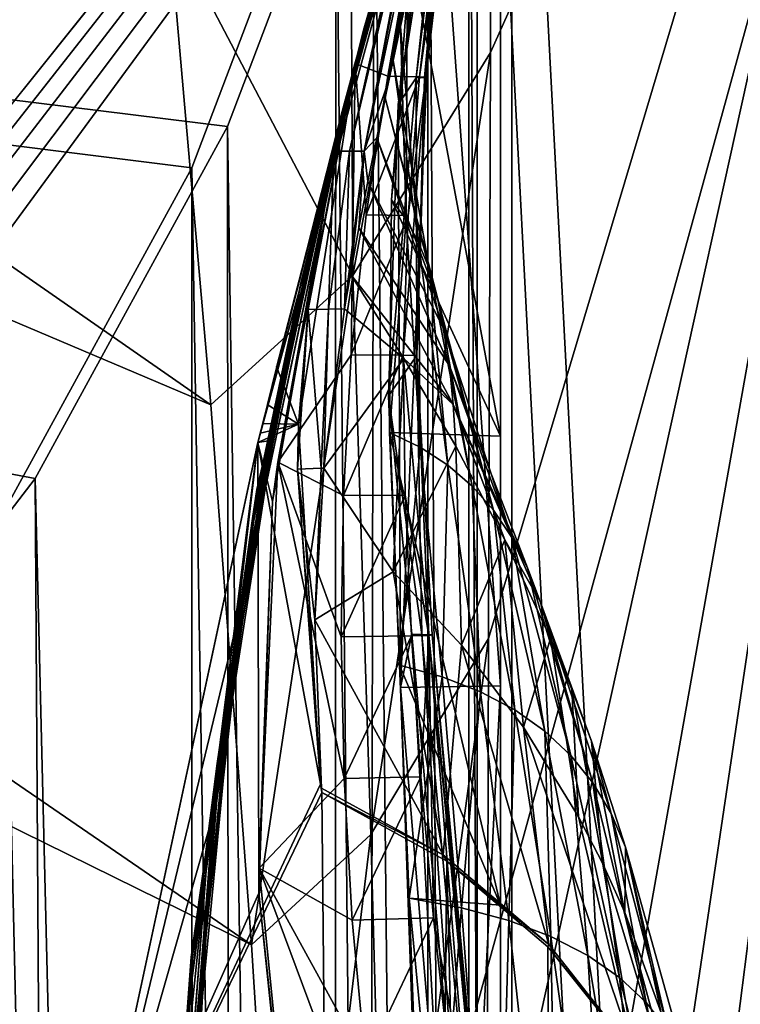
# Model space of a CAD drawing. Header units: metres. Extents: x -1004 to 0, y -808 to 0.
# Tile 135 of 142: x -87 to -35, y -171 to -101. Entities that reach past the tile are written whole.
import ezdxf

# ---------------------------------------------------------------- set-up
doc = ezdxf.new("R2010")
doc.units = ezdxf.units.M

msp = doc.modelspace()

# ---------------------------------------------------------------- linework, layer by layer
at = {"layer": 'top01'}
for points in [[(-5.519217, -35.401562, 163.059708), (-38.838268, -744.103516, 163.059708), (-52.518909, -738.401428, 163.059708)], [(-52.518909, -738.401428, 163.059708), (-52.518909, -65.543846, 163.059708), (-5.519217, -35.401562, 163.059708)], [(-5.519217, -35.401562, 2063.059814), (-52.518909, -65.543846, 2063.059814), (-52.518909, -738.401428, 2063.059814)], [(-38.838268, -744.103516, 2063.059814), (-5.519217, -35.401562, 2063.059814), (-52.518909, -738.401428, 2063.059814)], [(-5.519217, -35.401562, 163.059708), (-35.448151, -746.330383, 163.059708), (-38.838268, -744.103516, 163.059708)], [(-38.838268, -744.103516, 2063.059814), (-35.448151, -746.330383, 2063.059814), (-5.519217, -35.401562, 2063.059814)], [(-52.518909, -738.401428, 163.059708), (-52.518909, -397.134613, 182.490646), (-52.518909, -65.543846, 163.059708)], [(-52.518909, -397.134613, 182.490646), (-52.518909, -313.811188, 184.444244), (-52.518909, -65.543846, 163.059708)], [(-52.518909, -65.543846, 163.059708), (-52.518909, -313.811188, 184.444244), (-52.518909, -230.718582, 189.861099)], [(-52.518909, -230.718582, 189.861099), (-52.518909, -148.071564, 198.713043), (-52.518909, -65.543846, 163.059708)], [(-52.518909, -148.071564, 198.713043), (-52.518909, -66.081009, 210.95433), (-52.518909, -65.543846, 163.059708)], [(-52.518909, -65.543846, 2063.059814), (-52.518909, -97.03968, 2019.916504), (-52.518909, -130.302856, 2024.768555)], [(-52.518909, -130.302856, 2024.768555), (-52.518909, -163.642868, 2029.060913), (-52.518909, -65.543846, 2063.059814)], [(-52.518909, -163.642868, 2029.060913), (-52.518909, -230.515762, 2035.961548), (-52.518909, -65.543846, 2063.059814)], [(-52.518909, -65.543846, 2063.059814), (-52.518909, -230.515762, 2035.961548), (-52.518909, -297.582825, 2040.610718)], [(-52.518909, -297.582825, 2040.610718), (-52.518909, -364.768219, 2043.003296), (-52.518909, -65.543846, 2063.059814)], [(-52.518909, -364.768219, 2043.003296), (-52.518909, -431.996094, 2043.136353), (-52.518909, -65.543846, 2063.059814)], [(-52.518909, -65.543846, 2063.059814), (-52.518909, -431.996094, 2043.136353), (-52.518909, -738.401428, 2063.059814)], [(-52.518909, -66.081009, 210.95433), (-52.518909, -148.071564, 198.713043), (-56.983158, -86.243744, 207.621323)], [(-69.769958, -130.775925, 619.307129), (-62.850697, -103.808975, 659.694153), (-53.161747, -69.922577, 659.947876)], [(-53.161747, -69.922577, 659.947876), (-63.839542, -107.499344, 619.151855), (-69.769958, -130.775925, 619.307129)], [(-62.859825, -103.839287, 1566.123047), (-69.768158, -130.768585, 1566.303955), (-53.161747, -69.922577, 1607.149292)], [(-53.161747, -69.922577, 1607.149292), (-69.768158, -130.768585, 1566.303955), (-62.594734, -102.840431, 1606.902344)], [(-64.992882, -112.470459, 1452.292236), (-62.851387, -103.808792, 1564.920044), (-53.161747, -69.922577, 1564.920044)], [(-64.992882, -112.470459, 1452.292236), (-53.161747, -69.922577, 1564.920044), (-63.898594, -108.095726, 1339.614502)], [(-63.898594, -108.095726, 1339.614502), (-53.161747, -69.922577, 1564.920044), (-63.076511, -104.808662, 1226.841309)], [(-62.85165, -103.808952, 619.125977), (-63.839542, -107.499344, 619.151855), (-53.161747, -69.922577, 659.947876)], [(-63.076511, -104.808662, 1226.841309), (-53.161747, -69.922577, 1564.920044), (-62.526756, -102.607643, 1113.927246)], [(-62.851387, -103.808792, 1564.920044), (-62.859825, -103.839287, 1566.123047), (-53.161747, -69.922577, 1564.920044)], [(-62.859825, -103.839287, 1566.123047), (-53.161747, -69.922577, 1565.869141), (-53.161747, -69.922577, 1564.920044)], [(-53.161747, -69.922577, 1565.869141), (-62.859825, -103.839287, 1566.123047), (-53.161747, -69.922577, 1607.149292)], [(-53.161747, -69.922577, 618.872253), (-62.85165, -103.808952, 619.125977), (-53.161747, -69.922577, 659.947876)], [(-62.85165, -103.808952, 619.125977), (-53.161747, -69.922577, 618.872253), (-53.161449, -69.922661, 617.920044)], [(-62.851204, -103.809006, 617.920044), (-62.85165, -103.808952, 619.125977), (-53.161449, -69.922661, 617.920044)], [(-62.851204, -103.809006, 617.920044), (-53.161449, -69.922661, 617.920044), (-57.108078, -85.15741, 566.619385)], [(-53.161736, -69.923889, 660.920044), (-53.161747, -69.922577, 659.947876), (-62.850925, -103.808914, 660.920044)], [(-53.161747, -69.922577, 659.947876), (-62.850697, -103.808975, 659.694153), (-62.850925, -103.808914, 660.920044)], [(-62.850925, -103.808914, 660.920044), (-62.515137, -102.478889, 774.292114), (-53.161736, -69.923889, 660.920044)], [(-62.594734, -102.840431, 1606.902344), (-58.475628, -88.032204, 1607.920044), (-53.161747, -69.922577, 1607.149292)], [(-62.526756, -102.607643, 1113.927246), (-53.161747, -69.922577, 1564.920044), (-53.161736, -69.923889, 660.920044)], [(-62.249619, -101.489136, 1000.841492), (-62.526756, -102.607643, 1113.927246), (-53.161736, -69.923889, 660.920044)], [(-62.515137, -102.478889, 774.292114), (-62.245605, -101.447708, 887.614563), (-53.161736, -69.923889, 660.920044)], [(-53.161736, -69.923889, 660.920044), (-62.245605, -101.447708, 887.614563), (-62.249619, -101.489136, 1000.841492)], [(-60.522873, -104.712196, 514.499207), (-62.851204, -103.809006, 617.920044), (-57.108078, -85.15741, 566.619385)], [(-60.522873, -104.712196, 514.499207), (-57.108078, -85.15741, 566.619385), (-56.56575, -85.179947, 515.318665)], [(-60.522873, -104.712196, 514.499207), (-56.56575, -85.179947, 515.318665), (-56.024616, -85.202484, 464.017914)], [(-60.522873, -104.712196, 514.499207), (-56.024616, -85.202484, 464.017914), (-58.279526, -104.758583, 411.083221)], [(-56.424789, -85.303902, 233.352371), (-56.983158, -86.243744, 207.621323), (-59.799843, -106.739868, 204.449615)], [(-56.424789, -85.303902, 233.352371), (-59.799843, -106.739868, 204.449615), (-58.51421, -104.828163, 256.204651)], [(-56.112007, -85.292633, 258.947876), (-58.51421, -104.828163, 256.204651), (-57.914886, -104.80497, 307.768616)], [(-58.51421, -104.828163, 256.204651), (-56.112007, -85.292633, 258.947876), (-56.424789, -85.303902, 233.352371)], [(-58.279526, -104.758583, 411.083221), (-56.024616, -85.202484, 464.017914), (-55.641747, -85.225021, 412.719727)], [(-55.641747, -85.225021, 412.719727), (-55.529358, -85.247559, 361.434235), (-58.279526, -104.758583, 411.083221)], [(-55.529358, -85.247559, 361.434235), (-57.835827, -104.781776, 359.402313), (-58.279526, -104.758583, 411.083221)], [(-55.686543, -85.270096, 310.173065), (-56.112007, -85.292633, 258.947876), (-57.914886, -104.80497, 307.768616)], [(-55.686543, -85.270096, 310.173065), (-57.914886, -104.80497, 307.768616), (-57.835827, -104.781776, 359.402313)], [(-55.529358, -85.247559, 361.434235), (-55.686543, -85.270096, 310.173065), (-57.835827, -104.781776, 359.402313)], [(-56.983158, -86.243744, 207.621323), (-59.636391, -148.182892, 198.698776), (-59.799843, -106.739868, 204.449615)], [(-52.518909, -148.071564, 198.713043), (-59.636391, -148.182892, 198.698776), (-56.983158, -86.243744, 207.621323)], [(-64.353668, -110.061523, 1607.925659), (-63.259457, -110.053024, 1713.19873), (-58.323982, -88.00943, 1660.126465)], [(-62.848122, -103.809669, 1607.920044), (-64.353668, -110.061523, 1607.925659), (-58.323982, -88.00943, 1660.126465)], [(-63.259457, -110.053024, 1713.19873), (-62.202667, -110.045837, 1814.920044), (-58.020683, -87.96389, 1764.539551)], [(-58.020683, -87.96389, 1764.539551), (-58.172333, -87.986664, 1712.333008), (-63.259457, -110.053024, 1713.19873)], [(-63.259457, -110.053024, 1713.19873), (-58.172333, -87.986664, 1712.333008), (-58.323982, -88.00943, 1660.126465)], [(-58.323982, -88.00943, 1660.126465), (-58.475628, -88.032204, 1607.920044), (-62.848122, -103.809669, 1607.920044)], [(-62.848122, -103.809669, 1607.920044), (-58.475628, -88.032204, 1607.920044), (-62.594734, -102.840431, 1606.902344)], [(-62.202667, -110.045837, 1814.920044), (-57.868942, -87.918777, 1814.920044), (-58.020683, -87.96389, 1764.539551)], [(-57.868942, -87.918777, 1814.920044), (-62.202667, -110.045837, 1814.920044), (-58.425846, -92.158539, 1917.032715)], [(-58.425846, -92.158539, 1917.032715), (-62.202667, -110.045837, 1814.920044), (-60.573242, -105.368233, 1918.047607)], [(-60.140682, -103.610237, 1942.178223), (-58.425846, -92.158539, 1917.032715), (-60.573242, -105.368233, 1918.047607)], [(-58.425846, -92.158539, 1917.032715), (-60.140682, -103.610237, 1942.178223), (-59.623039, -101.195557, 1968.070801)], [(-59.154694, -99.005325, 1993.984253), (-58.425846, -92.158539, 1917.032715), (-59.623039, -101.195557, 1968.070801)], [(-60.259281, -113.503784, 2022.389526), (-58.73613, -97.03981, 2019.916504), (-59.154694, -99.005325, 1993.984253)], [(-52.518909, -130.302856, 2024.768555), (-58.73613, -97.03981, 2019.916504), (-60.259281, -113.503784, 2022.389526)], [(-52.518909, -130.302856, 2024.768555), (-52.518909, -97.03968, 2019.916504), (-58.73613, -97.03981, 2019.916504)], [(-59.234028, -114.907578, 1996.415771), (-60.259281, -113.503784, 2022.389526), (-59.154694, -99.005325, 1993.984253)], [(-59.154694, -99.005325, 1993.984253), (-59.623039, -101.195557, 1968.070801), (-59.234028, -114.907578, 1996.415771)], [(-62.515137, -102.478889, 774.292114), (-69.822411, -134.113083, 887.675659), (-62.245605, -101.447708, 887.614563)], [(-69.822411, -134.113083, 887.675659), (-69.803375, -134.196777, 1000.864014), (-62.245605, -101.447708, 887.614563)], [(-62.245605, -101.447708, 887.614563), (-69.803375, -134.196777, 1000.864014), (-62.249619, -101.489136, 1000.841492)], [(-62.249619, -101.489136, 1000.841492), (-69.803375, -134.196777, 1000.864014), (-66.698395, -119.432922, 1113.927246)], [(-62.249619, -101.489136, 1000.841492), (-66.698395, -119.432922, 1113.927246), (-62.526756, -102.607643, 1113.927246)], [(-59.623039, -101.195557, 1968.070801), (-60.140682, -103.610237, 1942.178223), (-58.34729, -116.536667, 1970.436768)], [(-59.623039, -101.195557, 1968.070801), (-58.34729, -116.536667, 1970.436768), (-59.234028, -114.907578, 1996.415771)], [(-69.044899, -130.764908, 660.94458), (-70.137505, -136.174759, 774.361389), (-62.515137, -102.478889, 774.292114)], [(-62.515137, -102.478889, 774.292114), (-70.137505, -136.174759, 774.361389), (-69.822411, -134.113083, 887.675659)], [(-69.768158, -130.768585, 1566.303955), (-62.855591, -103.807701, 1606.895508), (-62.594734, -102.840431, 1606.902344)], [(-62.850925, -103.808914, 660.920044), (-69.044899, -130.764908, 660.94458), (-62.515137, -102.478889, 774.292114)], [(-67.321404, -122.72876, 1226.853516), (-63.076511, -104.808662, 1226.841309), (-62.526756, -102.607643, 1113.927246)], [(-66.698395, -119.432922, 1113.927246), (-67.321404, -122.72876, 1226.853516), (-62.526756, -102.607643, 1113.927246)], [(-62.855591, -103.807701, 1606.895508), (-62.848122, -103.809669, 1607.920044), (-62.594734, -102.840431, 1606.902344)], [(-71.296196, -143.835297, 1564.866455), (-62.859825, -103.839287, 1566.123047), (-62.851387, -103.808792, 1564.920044)], [(-71.296196, -143.835297, 1564.866455), (-62.851387, -103.808792, 1564.920044), (-64.992882, -112.470459, 1452.292236)], [(-71.265968, -143.612976, 1566.343262), (-62.859825, -103.839287, 1566.123047), (-71.296196, -143.835297, 1564.866455)], [(-71.265968, -143.612976, 1566.343262), (-69.768158, -130.768585, 1566.303955), (-62.859825, -103.839287, 1566.123047)], [(-69.768143, -130.768509, 659.513062), (-62.850697, -103.808975, 659.694153), (-69.769958, -130.775925, 619.307129)], [(-62.855591, -103.807701, 1606.895508), (-69.768158, -130.768585, 1566.303955), (-69.768143, -130.768509, 1606.714478)], [(-62.850697, -103.808975, 659.694153), (-69.768143, -130.768509, 659.513062), (-69.022018, -130.650208, 659.532593)], [(-62.850925, -103.808914, 660.920044), (-62.850697, -103.808975, 659.694153), (-69.044899, -130.764908, 660.94458)], [(-62.850697, -103.808975, 659.694153), (-69.022018, -130.650208, 659.532593), (-69.044899, -130.764908, 660.94458)], [(-62.855591, -103.807701, 1606.895508), (-68.436897, -125.362938, 1606.74939), (-66.867546, -129.449722, 1606.790405)], [(-63.839542, -107.499344, 619.151855), (-62.851204, -103.809006, 617.920044), (-68.330841, -132.169846, 617.859741)], [(-68.330841, -132.169846, 617.859741), (-62.851204, -103.809006, 617.920044), (-63.119667, -124.518196, 513.725769)], [(-62.855591, -103.807701, 1606.895508), (-66.867546, -129.449722, 1606.790405), (-66.191788, -121.304115, 1607.961548)], [(-62.855591, -103.807701, 1606.895508), (-66.191788, -121.304115, 1607.961548), (-64.353668, -110.061523, 1607.925659)], [(-62.848122, -103.809669, 1607.920044), (-62.855591, -103.807701, 1606.895508), (-64.353668, -110.061523, 1607.925659)], [(-63.839542, -107.499344, 619.151855), (-62.85165, -103.808952, 619.125977), (-62.851204, -103.809006, 617.920044)], [(-63.119667, -124.518196, 513.725769), (-62.851204, -103.809006, 617.920044), (-62.066605, -114.570969, 514.106262)], [(-62.851204, -103.809006, 617.920044), (-60.522873, -104.712196, 514.499207), (-62.066605, -114.570969, 514.106262)], [(-60.140682, -103.610237, 1942.178223), (-60.705067, -106.249123, 1916.308472), (-57.598953, -118.3908, 1944.456543)], [(-60.705067, -106.249123, 1916.308472), (-60.140682, -103.610237, 1942.178223), (-60.573242, -105.368233, 1918.047607)], [(-60.140682, -103.610237, 1942.178223), (-57.598953, -118.3908, 1944.456543), (-58.34729, -116.536667, 1970.436768)], [(-68.257385, -127.650375, 1339.64624), (-63.076511, -104.808662, 1226.841309), (-67.321404, -122.72876, 1226.853516)], [(-68.257385, -127.650375, 1339.64624), (-63.898594, -108.095726, 1339.614502), (-63.076511, -104.808662, 1226.841309)], [(-62.066605, -114.570969, 514.106262), (-60.522873, -104.712196, 514.499207), (-58.279526, -104.758583, 411.083221)], [(-58.279526, -104.758583, 411.083221), (-59.08934, -114.616798, 410.29837), (-62.066605, -114.570969, 514.106262)], [(-59.799843, -106.739868, 204.449615), (-60.482735, -127.445221, 201.465973), (-58.51421, -104.828163, 256.204651)], [(-58.51421, -104.828163, 256.204651), (-60.482735, -127.445221, 201.465973), (-58.459877, -124.56852, 305.498657)], [(-58.459877, -124.56852, 305.498657), (-59.424904, -124.543358, 409.538544), (-57.835827, -104.781776, 359.402313)], [(-57.835827, -104.781776, 359.402313), (-59.424904, -124.543358, 409.538544), (-59.08934, -114.616798, 410.29837)], [(-58.279526, -104.758583, 411.083221), (-57.835827, -104.781776, 359.402313), (-59.08934, -114.616798, 410.29837)], [(-57.914886, -104.80497, 307.768616), (-58.51421, -104.828163, 256.204651), (-58.459877, -124.56852, 305.498657)], [(-57.914886, -104.80497, 307.768616), (-58.459877, -124.56852, 305.498657), (-57.835827, -104.781776, 359.402313)], [(-62.202667, -110.045837, 1814.920044), (-61.309807, -109.111969, 1890.463501), (-60.573242, -105.368233, 1918.047607)], [(-60.573242, -105.368233, 1918.047607), (-61.309807, -109.111969, 1890.463501), (-60.705067, -106.249123, 1916.308472)], [(-60.705067, -106.249123, 1916.308472), (-61.309807, -109.111969, 1890.463501), (-56.986176, -120.469749, 1918.47937)], [(-60.705067, -106.249123, 1916.308472), (-56.986176, -120.469749, 1918.47937), (-57.598953, -118.3908, 1944.456543)], [(-59.636391, -148.182892, 198.698776), (-60.482735, -127.445221, 201.465973), (-59.799843, -106.739868, 204.449615)], [(-69.769958, -130.775925, 619.307129), (-63.839542, -107.499344, 619.151855), (-68.709564, -134.949615, 619.279358)], [(-68.709564, -134.949615, 619.279358), (-63.839542, -107.499344, 619.151855), (-68.330841, -132.169846, 617.859741)], [(-69.506157, -134.200165, 1452.327759), (-63.898594, -108.095726, 1339.614502), (-68.257385, -127.650375, 1339.64624)], [(-69.506157, -134.200165, 1452.327759), (-64.992882, -112.470459, 1452.292236), (-63.898594, -108.095726, 1339.614502)], [(-62.202667, -110.045837, 1814.920044), (-61.941341, -112.198586, 1864.644897), (-61.309807, -109.111969, 1890.463501)], [(-61.309807, -109.111969, 1890.463501), (-61.941341, -112.198586, 1864.644897), (-56.504005, -122.773277, 1892.509155)], [(-61.309807, -109.111969, 1890.463501), (-56.504005, -122.773277, 1892.509155), (-56.986176, -120.469749, 1918.47937)], [(-66.191788, -121.304115, 1607.961548), (-64.745567, -121.27903, 1713.610474), (-64.353668, -110.061523, 1607.925659)], [(-64.745567, -121.27903, 1713.610474), (-63.259457, -110.053024, 1713.19873), (-64.353668, -110.061523, 1607.925659)], [(-63.593925, -121.257797, 1797.741211), (-63.259457, -110.053024, 1713.19873), (-64.745567, -121.27903, 1713.610474)], [(-63.176865, -118.784576, 1814.920166), (-62.202667, -110.045837, 1814.920044), (-63.593925, -121.257797, 1797.741211)], [(-62.202667, -110.045837, 1814.920044), (-63.259457, -110.053024, 1713.19873), (-63.593925, -121.257797, 1797.741211)], [(-63.176865, -118.784576, 1814.920166), (-62.583355, -115.508812, 1838.854248), (-62.202667, -110.045837, 1814.920044)], [(-62.583355, -115.508812, 1838.854248), (-61.941341, -112.198586, 1864.644897), (-62.202667, -110.045837, 1814.920044)], [(-69.506157, -134.200165, 1452.327759), (-71.296196, -143.835297, 1564.866455), (-64.992882, -112.470459, 1452.292236)], [(-61.941341, -112.198586, 1864.644897), (-62.583355, -115.508812, 1838.854248), (-56.139206, -125.301193, 1866.549561)], [(-61.941341, -112.198586, 1864.644897), (-56.139206, -125.301193, 1866.549561), (-56.504005, -122.773277, 1892.509155)], [(-60.415829, -130.046631, 2024.733398), (-60.259281, -113.503784, 2022.389526), (-59.234028, -114.907578, 1996.415771)], [(-60.415829, -130.046631, 2024.733398), (-52.518909, -130.302856, 2024.768555), (-60.259281, -113.503784, 2022.389526)], [(-59.08934, -114.616798, 410.29837), (-63.119667, -124.518196, 513.725769), (-62.066605, -114.570969, 514.106262)], [(-59.424904, -124.543358, 409.538544), (-63.119667, -124.518196, 513.725769), (-59.08934, -114.616798, 410.29837)], [(-58.234623, -131.091965, 1998.718994), (-60.415829, -130.046631, 2024.733398), (-59.234028, -114.907578, 1996.415771)], [(-59.234028, -114.907578, 1996.415771), (-58.34729, -116.536667, 1970.436768), (-58.234623, -131.091965, 1998.718994)], [(-62.583355, -115.508812, 1838.854248), (-63.176865, -118.784576, 1814.920166), (-55.877007, -128.053329, 1840.604492)], [(-62.583355, -115.508812, 1838.854248), (-55.877007, -128.053329, 1840.604492), (-56.139206, -125.301193, 1866.549561)], [(-58.34729, -116.536667, 1970.436768), (-56.274879, -132.361847, 1972.676636), (-58.234623, -131.091965, 1998.718994)], [(-58.34729, -116.536667, 1970.436768), (-57.598953, -118.3908, 1944.456543), (-56.274879, -132.361847, 1972.676636)], [(-63.176865, -118.784576, 1814.920166), (-63.593925, -121.257797, 1797.741211), (-59.396198, -124.801277, 1813.895874)], [(-63.176865, -118.784576, 1814.920166), (-59.396198, -124.801277, 1813.895874), (-55.877007, -128.053329, 1840.604492)], [(-57.598953, -118.3908, 1944.456543), (-54.536617, -133.856033, 1946.612671), (-56.274879, -132.361847, 1972.676636)], [(-57.598953, -118.3908, 1944.456543), (-56.986176, -120.469749, 1918.47937), (-54.536617, -133.856033, 1946.612671)], [(-66.698395, -119.432922, 1113.927246), (-70.079559, -136.434616, 1113.927246), (-70.649986, -140.837204, 1226.865601)], [(-66.698395, -119.432922, 1113.927246), (-70.649986, -140.837204, 1226.865601), (-67.321404, -122.72876, 1226.853516)], [(-69.803375, -134.196777, 1000.864014), (-70.079559, -136.434616, 1113.927246), (-66.698395, -119.432922, 1113.927246)], [(-56.986176, -120.469749, 1918.47937), (-53.017296, -135.57431, 1920.532959), (-54.536617, -133.856033, 1946.612671)], [(-56.986176, -120.469749, 1918.47937), (-56.504005, -122.773277, 1892.509155), (-53.017296, -135.57431, 1920.532959)], [(-66.955078, -132.667831, 1608.031128), (-65.271233, -132.593384, 1714.006226), (-66.191788, -121.304115, 1607.961548)], [(-66.867546, -129.449722, 1606.790405), (-66.955078, -132.667831, 1608.031128), (-66.191788, -121.304115, 1607.961548)], [(-65.271233, -132.593384, 1714.006226), (-64.745567, -121.27903, 1713.610474), (-66.191788, -121.304115, 1607.961548)], [(-65.071289, -132.582565, 1726.589966), (-64.745567, -121.27903, 1713.610474), (-65.271233, -132.593384, 1714.006226)], [(-63.593925, -121.257797, 1797.741211), (-65.071289, -132.582565, 1726.589966), (-59.396198, -124.801277, 1813.895874)], [(-65.071289, -132.582565, 1726.589966), (-63.593925, -121.257797, 1797.741211), (-64.745567, -121.27903, 1713.610474)], [(-71.514084, -147.411484, 1339.677979), (-68.257385, -127.650375, 1339.64624), (-67.321404, -122.72876, 1226.853516)], [(-70.649986, -140.837204, 1226.865601), (-71.514084, -147.411484, 1339.677979), (-67.321404, -122.72876, 1226.853516)], [(-56.504005, -122.773277, 1892.509155), (-51.712444, -137.516464, 1894.443481), (-53.017296, -135.57431, 1920.532959)], [(-56.504005, -122.773277, 1892.509155), (-56.139206, -125.301193, 1866.549561), (-51.712444, -137.516464, 1894.443481)], [(-63.687737, -134.526901, 513.358704), (-68.330841, -132.169846, 617.859741), (-63.119667, -124.518196, 513.725769)], [(-63.119667, -124.518196, 513.725769), (-59.424904, -124.543358, 409.538544), (-63.687737, -134.526901, 513.358704)], [(-63.687737, -134.526901, 513.358704), (-59.424904, -124.543358, 409.538544), (-59.293072, -134.512482, 408.80545)], [(-60.482735, -127.445221, 201.465973), (-58.103371, -144.408691, 251.200668), (-58.459877, -124.56852, 305.498657)], [(-59.293072, -134.512482, 408.80545), (-59.424904, -124.543358, 409.538544), (-57.62244, -144.476105, 355.697174)], [(-59.424904, -124.543358, 409.538544), (-58.459877, -124.56852, 305.498657), (-57.62244, -144.476105, 355.697174)], [(-57.62244, -144.476105, 355.697174), (-58.459877, -124.56852, 305.498657), (-57.375252, -144.442398, 303.383575)], [(-58.459877, -124.56852, 305.498657), (-57.617783, -144.425537, 277.273163), (-57.375252, -144.442398, 303.383575)], [(-58.459877, -124.56852, 305.498657), (-58.103371, -144.408691, 251.200668), (-57.617783, -144.425537, 277.273163)], [(-59.396198, -124.801277, 1813.895874), (-65.071289, -132.582565, 1726.589966), (-60.135853, -139.95018, 1710.803101)], [(-59.396198, -124.801277, 1813.895874), (-60.135853, -139.95018, 1710.803101), (-55.704624, -131.02951, 1814.677612)], [(-55.877007, -128.053329, 1840.604492), (-59.396198, -124.801277, 1813.895874), (-55.704624, -131.02951, 1814.677612)], [(-68.436897, -125.362938, 1606.74939), (-69.105782, -128.064896, 1606.731812), (-66.867546, -129.449722, 1606.790405)], [(-56.139206, -125.301193, 1866.549561), (-50.609962, -139.682297, 1868.349976), (-51.712444, -137.516464, 1894.443481)], [(-56.139206, -125.301193, 1866.549561), (-55.877007, -128.053329, 1840.604492), (-50.609962, -139.682297, 1868.349976)], [(-72.671608, -156.160614, 1452.363159), (-68.257385, -127.650375, 1339.64624), (-71.514084, -147.411484, 1339.677979)], [(-72.671608, -156.160614, 1452.363159), (-69.506157, -134.200165, 1452.327759), (-68.257385, -127.650375, 1339.64624)], [(-66.867546, -129.449722, 1606.790405), (-69.105782, -128.064896, 1606.731812), (-69.437775, -129.416489, 1606.723145)], [(-58.103371, -144.408691, 251.200668), (-60.482735, -127.445221, 201.465973), (-58.831123, -144.39183, 225.171326)], [(-60.482735, -127.445221, 201.465973), (-59.636391, -148.182892, 198.698776), (-58.831123, -144.39183, 225.171326)], [(-55.877007, -128.053329, 1840.604492), (-49.69632, -142.071625, 1842.258301), (-50.609962, -139.682297, 1868.349976)], [(-49.69632, -142.071625, 1842.258301), (-55.877007, -128.053329, 1840.604492), (-52.208729, -137.676758, 1815.437378)], [(-55.877007, -128.053329, 1840.604492), (-55.704624, -131.02951, 1814.677612), (-52.208729, -137.676758, 1815.437378)], [(-65.315926, -155.040833, 1606.830566), (-66.867546, -129.449722, 1606.790405), (-69.768143, -130.768509, 1606.714478)], [(-69.768143, -130.768509, 1606.714478), (-66.867546, -129.449722, 1606.790405), (-69.603165, -130.092453, 1606.718872)], [(-66.867546, -129.449722, 1606.790405), (-69.437775, -129.416489, 1606.723145), (-69.603165, -130.092453, 1606.718872)], [(-66.867546, -129.449722, 1606.790405), (-65.315926, -155.040833, 1606.830566), (-66.955078, -132.667831, 1608.031128)], [(-59.704567, -146.590912, 2026.936768), (-60.415829, -130.046631, 2024.733398), (-58.234623, -131.091965, 1998.718994)], [(-59.704567, -146.590912, 2026.936768), (-52.518909, -163.642868, 2029.060913), (-60.415829, -130.046631, 2024.733398)], [(-52.518909, -163.642868, 2029.060913), (-52.518909, -130.302856, 2024.768555), (-60.415829, -130.046631, 2024.733398)], [(-83.119179, -192.971008, 659.163452), (-69.768143, -130.768509, 659.513062), (-83.120438, -192.977798, 619.656738)], [(-83.120438, -192.977798, 619.656738), (-69.768143, -130.768509, 659.513062), (-69.769958, -130.775925, 619.307129)], [(-83.120438, -192.977798, 619.656738), (-69.769958, -130.775925, 619.307129), (-69.702896, -162.811096, 619.305359)], [(-69.768158, -130.768585, 1566.303955), (-83.119186, -192.971069, 1566.653564), (-69.768143, -130.768509, 1606.714478)], [(-69.768143, -130.768509, 1606.714478), (-83.119186, -192.971069, 1566.653564), (-83.119179, -192.971008, 1606.364868)], [(-83.119186, -192.971069, 1566.653564), (-69.768158, -130.768585, 1566.303955), (-71.265968, -143.612976, 1566.343262)], [(-69.768143, -130.768509, 659.513062), (-83.119179, -192.971008, 659.163452), (-73.207283, -158.112686, 659.422974)], [(-83.119179, -192.971008, 1606.364868), (-65.315926, -155.040833, 1606.830566), (-69.768143, -130.768509, 1606.714478)], [(-69.044899, -130.764908, 660.94458), (-69.022018, -130.650208, 659.532593), (-73.209076, -158.108261, 661.018005)], [(-69.022018, -130.650208, 659.532593), (-73.207283, -158.112686, 659.422974), (-73.209076, -158.108261, 661.018005)], [(-69.044899, -130.764908, 660.94458), (-73.209076, -158.108261, 661.018005), (-70.137505, -136.174759, 774.361389)], [(-69.768143, -130.768509, 659.513062), (-73.207283, -158.112686, 659.422974), (-69.022018, -130.650208, 659.532593)], [(-69.702896, -162.811096, 619.305359), (-69.769958, -130.775925, 619.307129), (-68.709564, -134.949615, 619.279358)], [(-55.704624, -131.02951, 1814.677612), (-60.135853, -139.95018, 1710.803101), (-55.292229, -145.171112, 1711.220215)], [(-56.673363, -147.430542, 2000.883057), (-59.704567, -146.590912, 2026.936768), (-58.234623, -131.091965, 1998.718994)], [(-58.234623, -131.091965, 1998.718994), (-56.274879, -132.361847, 1972.676636), (-56.673363, -147.430542, 2000.883057)], [(-52.208729, -137.676758, 1815.437378), (-55.704624, -131.02951, 1814.677612), (-55.292229, -145.171112, 1711.220215)], [(-68.709564, -134.949615, 619.279358), (-68.330841, -132.169846, 617.859741), (-69.658592, -161.021835, 617.679321)], [(-69.658592, -161.021835, 617.679321), (-68.330841, -132.169846, 617.859741), (-63.637177, -154.651184, 512.664856)], [(-63.637177, -154.651184, 512.664856), (-68.330841, -132.169846, 617.859741), (-63.84584, -144.577255, 513.005127)], [(-68.330841, -132.169846, 617.859741), (-63.687737, -134.526901, 513.358704), (-63.84584, -144.577255, 513.005127)], [(-65.717636, -143.36113, 1667.31543), (-65.271233, -132.593384, 1714.006226), (-66.955078, -132.667831, 1608.031128)], [(-65.246468, -155.328033, 1608.268555), (-65.717636, -143.36113, 1667.31543), (-66.955078, -132.667831, 1608.031128)], [(-65.315926, -155.040833, 1606.830566), (-65.246468, -155.328033, 1608.268555), (-66.955078, -132.667831, 1608.031128)], [(-65.071289, -132.582565, 1726.589966), (-65.717636, -143.36113, 1667.31543), (-60.135853, -139.95018, 1710.803101)], [(-65.717636, -143.36113, 1667.31543), (-65.071289, -132.582565, 1726.589966), (-65.271233, -132.593384, 1714.006226)], [(-56.274879, -132.361847, 1972.676636), (-53.940716, -148.492645, 1974.780518), (-56.673363, -147.430542, 2000.883057)], [(-56.274879, -132.361847, 1972.676636), (-54.536617, -133.856033, 1946.612671), (-53.940716, -148.492645, 1974.780518)], [(-70.137505, -136.174759, 774.361389), (-74.494354, -167.3414, 887.736755), (-69.822411, -134.113083, 887.675659)], [(-69.822411, -134.113083, 887.675659), (-74.494354, -167.3414, 887.736755), (-74.42691, -167.462708, 1000.886475)], [(-69.803375, -134.196777, 1000.864014), (-69.822411, -134.113083, 887.675659), (-74.42691, -167.462708, 1000.886475)], [(-69.803375, -134.196777, 1000.864014), (-74.42691, -167.462708, 1000.886475), (-72.660721, -153.576004, 1113.927246)], [(-71.296196, -143.835297, 1564.866455), (-69.506157, -134.200165, 1452.327759), (-72.671608, -156.160614, 1452.363159)], [(-70.079559, -136.434616, 1113.927246), (-69.803375, -134.196777, 1000.864014), (-72.660721, -153.576004, 1113.927246)], [(-54.536617, -133.856033, 1946.612671), (-51.506779, -149.776993, 1948.636963), (-53.940716, -148.492645, 1974.780518)], [(-54.536617, -133.856033, 1946.612671), (-53.017296, -135.57431, 1920.532959), (-51.506779, -149.776993, 1948.636963)], [(-69.702896, -162.811096, 619.305359), (-68.709564, -134.949615, 619.279358), (-69.658592, -161.021835, 617.679321)], [(-63.84584, -144.577255, 513.005127), (-63.687737, -134.526901, 513.358704), (-59.293072, -134.512482, 408.80545)], [(-63.84584, -144.577255, 513.005127), (-59.293072, -134.512482, 408.80545), (-58.849606, -144.509827, 408.099304)], [(-59.293072, -134.512482, 408.80545), (-57.62244, -144.476105, 355.697174), (-58.849606, -144.509827, 408.099304)], [(-53.017296, -135.57431, 1920.532959), (-49.369339, -151.283371, 1922.460327), (-51.506779, -149.776993, 1948.636963)], [(-53.017296, -135.57431, 1920.532959), (-51.712444, -137.516464, 1894.443481), (-49.369339, -151.283371, 1922.460327)], [(-73.209076, -158.108261, 661.018005), (-74.640083, -170.442398, 774.430603), (-70.137505, -136.174759, 774.361389)], [(-70.137505, -136.174759, 774.361389), (-74.640083, -170.442398, 774.430603), (-74.494354, -167.3414, 887.736755)], [(-70.079559, -136.434616, 1113.927246), (-73.051903, -159.086258, 1226.877686), (-70.649986, -140.837204, 1226.865601)], [(-70.079559, -136.434616, 1113.927246), (-72.660721, -153.576004, 1113.927246), (-73.051903, -159.086258, 1226.877686)], [(-52.208729, -137.676758, 1815.437378), (-55.292229, -145.171112, 1711.220215), (-50.880234, -151.002762, 1711.625244)], [(-49.69632, -142.071625, 1842.258301), (-52.208729, -137.676758, 1815.437378), (-48.959801, -144.684265, 1816.174194)], [(-48.959801, -144.684265, 1816.174194), (-52.208729, -137.676758, 1815.437378), (-50.880234, -151.002762, 1711.625244)], [(-51.712444, -137.516464, 1894.443481), (-47.524391, -153.011597, 1896.258423), (-49.369339, -151.283371, 1922.460327)], [(-51.712444, -137.516464, 1894.443481), (-50.609962, -139.682297, 1868.349976), (-47.524391, -153.011597, 1896.258423)], [(-60.135853, -139.95018, 1710.803101), (-65.717636, -143.36113, 1667.31543), (-56.600075, -160.086212, 1608.599243)], [(-60.135853, -139.95018, 1710.803101), (-56.600075, -160.086212, 1608.599243), (-55.292229, -145.171112, 1711.220215)], [(-50.609962, -139.682297, 1868.349976), (-45.960949, -154.961456, 1870.038818), (-47.524391, -153.011597, 1896.258423)], [(-50.609962, -139.682297, 1868.349976), (-49.69632, -142.071625, 1842.258301), (-45.960949, -154.961456, 1870.038818)], [(-70.649986, -140.837204, 1226.865601), (-73.051903, -159.086258, 1226.877686), (-73.657379, -167.315125, 1339.709717)], [(-71.514084, -147.411484, 1339.677979), (-70.649986, -140.837204, 1226.865601), (-73.657379, -167.315125, 1339.709717)], [(-49.69632, -142.071625, 1842.258301), (-44.666687, -157.132767, 1843.809082), (-45.960949, -154.961456, 1870.038818)], [(-47.449951, -148.303101, 1816.533691), (-46.048119, -151.988403, 1816.887207), (-49.69632, -142.071625, 1842.258301)], [(-46.048119, -151.988403, 1816.887207), (-44.666687, -157.132767, 1843.809082), (-49.69632, -142.071625, 1842.258301)], [(-47.449951, -148.303101, 1816.533691), (-49.69632, -142.071625, 1842.258301), (-48.959801, -144.684265, 1816.174194)], [(-65.717636, -143.36113, 1667.31543), (-65.246468, -155.328033, 1608.268555), (-56.600075, -160.086212, 1608.599243)], [(-75.284424, -184.567337, 1566.448486), (-83.119186, -192.971069, 1566.653564), (-71.265968, -143.612976, 1566.343262)], [(-75.284424, -184.567337, 1566.448486), (-71.265968, -143.612976, 1566.343262), (-75.273209, -184.565155, 1564.705811)], [(-75.273209, -184.565155, 1564.705811), (-71.265968, -143.612976, 1566.343262), (-71.296196, -143.835297, 1564.866455)], [(-75.273209, -184.565155, 1564.705811), (-71.296196, -143.835297, 1564.866455), (-72.671608, -156.160614, 1452.363159)], [(-63.637177, -154.651184, 512.664856), (-63.84584, -144.577255, 513.005127), (-58.849606, -144.509827, 408.099304)], [(-58.849606, -144.509827, 408.099304), (-58.183186, -154.525223, 407.419708), (-63.637177, -154.651184, 512.664856)], [(-58.831123, -144.39183, 225.171326), (-59.636391, -148.182892, 198.698776), (-56.605808, -184.07489, 220.639313)], [(-57.62244, -144.476105, 355.697174), (-58.183186, -154.525223, 407.419708), (-58.849606, -144.509827, 408.099304)], [(-56.605808, -184.07489, 220.639313), (-55.330883, -184.142426, 246.909286), (-58.831123, -144.39183, 225.171326)], [(-55.330883, -184.142426, 246.909286), (-58.103371, -144.408691, 251.200668), (-58.831123, -144.39183, 225.171326)], [(-58.183186, -154.525223, 407.419708), (-57.62244, -144.476105, 355.697174), (-57.292171, -164.545456, 406.766693)], [(-58.103371, -144.408691, 251.200668), (-54.39492, -184.209961, 273.239655), (-57.617783, -144.425537, 277.273163)], [(-55.330883, -184.142426, 246.909286), (-54.39492, -184.209961, 273.239655), (-58.103371, -144.408691, 251.200668)], [(-53.632545, -184.412582, 352.519806), (-57.62244, -144.476105, 355.697174), (-57.375252, -144.442398, 303.383575)], [(-57.62244, -144.476105, 355.697174), (-53.632545, -184.412582, 352.519806), (-57.292171, -164.545456, 406.766693)], [(-57.375252, -144.442398, 303.383575), (-57.617783, -144.425537, 277.273163), (-53.799156, -184.277512, 299.623077)], [(-57.617783, -144.425537, 277.273163), (-54.39492, -184.209961, 273.239655), (-53.799156, -184.277512, 299.623077)], [(-53.799156, -184.277512, 299.623077), (-53.632545, -184.412582, 352.519806), (-57.375252, -144.442398, 303.383575)], [(-50.880234, -151.002762, 1711.625244), (-46.9795, -157.363968, 1712.017822), (-48.959801, -144.684265, 1816.174194)], [(-46.9795, -157.363968, 1712.017822), (-47.449951, -148.303101, 1816.533691), (-48.959801, -144.684265, 1816.174194)], [(-55.292229, -145.171112, 1711.220215), (-56.600075, -160.086212, 1608.599243), (-49.095173, -166.45314, 1608.90271)], [(-55.292229, -145.171112, 1711.220215), (-49.095173, -166.45314, 1608.90271), (-50.880234, -151.002762, 1711.625244)], [(-59.017948, -163.148102, 2029.001343), (-59.704567, -146.590912, 2026.936768), (-56.673363, -147.430542, 2000.883057)], [(-52.518909, -163.642868, 2029.060913), (-59.704567, -146.590912, 2026.936768), (-59.017948, -163.148102, 2029.001343)], [(-74.47686, -178.266556, 1452.39856), (-72.671608, -156.160614, 1452.363159), (-71.514084, -147.411484, 1339.677979)], [(-74.47686, -178.266556, 1452.39856), (-71.514084, -147.411484, 1339.677979), (-73.657379, -167.315125, 1339.709717)], [(-55.289398, -163.840256, 2002.90979), (-59.017948, -163.148102, 2029.001343), (-56.673363, -147.430542, 2000.883057)], [(-56.673363, -147.430542, 2000.883057), (-53.940716, -148.492645, 1974.780518), (-55.289398, -163.840256, 2002.90979)], [(-59.636391, -148.182892, 198.698776), (-52.518909, -148.071564, 198.713043), (-56.693977, -230.627045, 189.868988)], [(-59.636391, -148.182892, 198.698776), (-56.693977, -230.627045, 189.868988), (-56.605808, -184.07489, 220.639313)], [(-52.518909, -148.071564, 198.713043), (-52.518909, -230.718582, 189.861099), (-56.693977, -230.627045, 189.868988)], [(-46.9795, -157.363968, 1712.017822), (-45.246719, -160.714996, 1712.209229), (-47.449951, -148.303101, 1816.533691)], [(-45.246719, -160.714996, 1712.209229), (-46.048119, -151.988403, 1816.887207), (-47.449951, -148.303101, 1816.533691)], [(-53.940716, -148.492645, 1974.780518), (-51.930637, -164.751465, 1976.749756), (-55.289398, -163.840256, 2002.90979)], [(-51.506779, -149.776993, 1948.636963), (-51.930637, -164.751465, 1976.749756), (-53.940716, -148.492645, 1974.780518)], [(-48.941982, -165.881516, 1950.531006), (-51.930637, -164.751465, 1976.749756), (-51.506779, -149.776993, 1948.636963)], [(-49.369339, -151.283371, 1922.460327), (-48.941982, -165.881516, 1950.531006), (-51.506779, -149.776993, 1948.636963)], [(-49.095173, -166.45314, 1608.90271), (-43.027905, -174.139099, 1609.165771), (-50.880234, -151.002762, 1711.625244)], [(-50.880234, -151.002762, 1711.625244), (-43.027905, -174.139099, 1609.165771), (-46.9795, -157.363968, 1712.017822)], [(-47.524391, -153.011597, 1896.258423), (-46.321537, -167.23024, 1924.262939), (-49.369339, -151.283371, 1922.460327)], [(-46.321537, -167.23024, 1924.262939), (-48.941982, -165.881516, 1950.531006), (-49.369339, -151.283371, 1922.460327)], [(-45.246719, -160.714996, 1712.209229), (-43.68148, -164.163925, 1712.397461), (-46.048119, -151.988403, 1816.887207)], [(-43.68148, -164.163925, 1712.397461), (-43.63092, -159.52533, 1817.577148), (-46.048119, -151.988403, 1816.887207)], [(-46.048119, -151.988403, 1816.887207), (-43.63092, -159.52533, 1817.577148), (-44.666687, -157.132767, 1843.809082)], [(-45.960949, -154.961456, 1870.038818), (-44.065781, -168.797424, 1897.9552), (-47.524391, -153.011597, 1896.258423)], [(-44.065781, -168.797424, 1897.9552), (-46.321537, -167.23024, 1924.262939), (-47.524391, -153.011597, 1896.258423)], [(-72.660721, -153.576004, 1113.927246), (-74.521744, -177.427155, 1226.889771), (-73.051903, -159.086258, 1226.877686)], [(-72.660721, -153.576004, 1113.927246), (-74.436523, -170.819366, 1113.927246), (-74.521744, -177.427155, 1226.889771)], [(-72.660721, -153.576004, 1113.927246), (-74.42691, -167.462708, 1000.886475), (-74.436523, -170.819366, 1113.927246)], [(-63.060535, -164.729019, 512.33783), (-69.658592, -161.021835, 617.679321), (-63.637177, -154.651184, 512.664856)], [(-58.183186, -154.525223, 407.419708), (-63.060535, -164.729019, 512.33783), (-63.637177, -154.651184, 512.664856)], [(-57.292171, -164.545456, 406.766693), (-63.060535, -164.729019, 512.33783), (-58.183186, -154.525223, 407.419708)], [(-65.214355, -155.633453, 1606.83374), (-65.315926, -155.040833, 1606.830566), (-83.119179, -192.971008, 1606.364868)], [(-65.315926, -155.040833, 1606.830566), (-65.214355, -155.633453, 1606.83374), (-65.246468, -155.328033, 1608.268555)], [(-65.246468, -155.328033, 1608.268555), (-65.214355, -155.633453, 1606.83374), (-56.600075, -160.086212, 1608.599243)], [(-44.666687, -157.132767, 1843.809082), (-42.164799, -170.582901, 1871.617065), (-45.960949, -154.961456, 1870.038818)], [(-42.164799, -170.582901, 1871.617065), (-44.065781, -168.797424, 1897.9552), (-45.960949, -154.961456, 1870.038818)], [(-61.087505, -576.499146, 1606.941772), (-65.214355, -155.633453, 1606.83374), (-83.119179, -192.971008, 1606.364868)], [(-65.214355, -155.633453, 1606.83374), (-56.344517, -160.524841, 1607.06604), (-56.600075, -160.086212, 1608.599243)], [(-56.344517, -160.524841, 1607.06604), (-65.214355, -155.633453, 1606.83374), (-61.087505, -576.499146, 1606.941772)], [(-75.273209, -184.565155, 1564.705811), (-72.671608, -156.160614, 1452.363159), (-74.47686, -178.266556, 1452.39856)], [(-43.027905, -174.139099, 1609.165771), (-45.246719, -160.714996, 1712.209229), (-46.9795, -157.363968, 1712.017822)], [(-43.63092, -159.52533, 1817.577148), (-40.60743, -172.586441, 1845.257935), (-44.666687, -157.132767, 1843.809082)], [(-40.60743, -172.586441, 1845.257935), (-42.164799, -170.582901, 1871.617065), (-44.666687, -157.132767, 1843.809082)], [(-83.119179, -192.971008, 659.163452), (-75.313202, -185.612198, 659.367859), (-73.207283, -158.112686, 659.422974)], [(-73.209076, -158.108261, 661.018005), (-73.207283, -158.112686, 659.422974), (-75.32048, -185.686371, 661.140198)], [(-73.209076, -158.108261, 661.018005), (-75.32048, -185.686371, 661.140198), (-74.640083, -170.442398, 774.430603)], [(-73.207283, -158.112686, 659.422974), (-75.313202, -185.612198, 659.367859), (-75.32048, -185.686371, 661.140198)], [(-73.051903, -159.086258, 1226.877686), (-74.681694, -187.296432, 1339.741455), (-73.657379, -167.315125, 1339.709717)], [(-73.051903, -159.086258, 1226.877686), (-74.521744, -177.427155, 1226.889771), (-74.681694, -187.296432, 1339.741455)], [(-41.096672, -171.303833, 1712.764648), (-43.63092, -159.52533, 1817.577148), (-43.68148, -164.163925, 1712.397461)], [(-41.096672, -171.303833, 1712.764648), (-39.384003, -174.807861, 1818.887329), (-43.63092, -159.52533, 1817.577148)], [(-39.384003, -174.807861, 1818.887329), (-40.60743, -172.586441, 1845.257935), (-43.63092, -159.52533, 1817.577148)], [(-56.600075, -160.086212, 1608.599243), (-56.344517, -160.524841, 1607.06604), (-49.095173, -166.45314, 1608.90271)], [(-46.821205, -562.338135, 1607.315308), (-56.344517, -160.524841, 1607.06604), (-61.087505, -576.499146, 1606.941772)], [(-56.344517, -160.524841, 1607.06604), (-49.162487, -166.60463, 1607.254028), (-49.095173, -166.45314, 1608.90271)], [(-49.162487, -166.60463, 1607.254028), (-56.344517, -160.524841, 1607.06604), (-46.821205, -562.338135, 1607.315308)], [(-43.027905, -174.139099, 1609.165771), (-38.600018, -182.832672, 1609.378662), (-45.246719, -160.714996, 1712.209229)], [(-38.600018, -182.832672, 1609.378662), (-43.68148, -164.163925, 1712.397461), (-45.246719, -160.714996, 1712.209229)], [(-69.702896, -162.811096, 619.305359), (-69.658592, -161.021835, 617.679321), (-66.806053, -189.778549, 617.38092)], [(-62.116188, -174.791107, 512.02417), (-69.658592, -161.021835, 617.679321), (-63.060535, -164.729019, 512.33783)], [(-69.658592, -161.021835, 617.679321), (-60.805546, -184.817825, 511.723846), (-66.806053, -189.778549, 617.38092)], [(-62.116188, -174.791107, 512.02417), (-60.805546, -184.817825, 511.723846), (-69.658592, -161.021835, 617.679321)], [(-66.792336, -190.537872, 619.229187), (-83.120438, -192.977798, 619.656738), (-69.702896, -162.811096, 619.305359)], [(-66.792336, -190.537872, 619.229187), (-69.702896, -162.811096, 619.305359), (-66.806053, -189.778549, 617.38092)], [(-57.781006, -196.305557, 2032.71521), (-59.017948, -163.148102, 2029.001343), (-55.289398, -163.840256, 2002.90979)], [(-52.518909, -230.515762, 2035.961548), (-59.017948, -163.148102, 2029.001343), (-57.781006, -196.305557, 2032.71521)], [(-52.518909, -230.515762, 2035.961548), (-52.518909, -163.642868, 2029.060913), (-59.017948, -163.148102, 2029.001343)], [(-52.836349, -196.75174, 2006.551758), (-57.781006, -196.305557, 2032.71521), (-55.289398, -163.840256, 2002.90979)], [(-55.289398, -163.840256, 2002.90979), (-51.930637, -164.751465, 1976.749756), (-52.836349, -196.75174, 2006.551758)], [(-43.68148, -164.163925, 1712.397461), (-38.600018, -182.832672, 1609.378662), (-41.096672, -171.303833, 1712.764648)], [(-57.292171, -164.545456, 406.766693), (-62.116188, -174.791107, 512.02417), (-63.060535, -164.729019, 512.33783)], [(-56.176659, -174.557312, 406.140259), (-62.116188, -174.791107, 512.02417), (-57.292171, -164.545456, 406.766693)], [(-53.632545, -184.412582, 352.519806), (-56.176659, -174.557312, 406.140259), (-57.292171, -164.545456, 406.766693)], [(-51.930637, -164.751465, 1976.749756), (-48.386391, -197.406189, 1980.285522), (-52.836349, -196.75174, 2006.551758)], [(-51.930637, -164.751465, 1976.749756), (-48.941982, -165.881516, 1950.531006), (-48.386391, -197.406189, 1980.285522)], [(-44.431797, -198.268723, 1953.928833), (-48.941982, -165.881516, 1950.531006), (-46.321537, -167.23024, 1924.262939)], [(-48.941982, -165.881516, 1950.531006), (-44.431797, -198.268723, 1953.928833), (-48.386391, -197.406189, 1980.285522)], [(-49.095173, -166.45314, 1608.90271), (-49.162487, -166.60463, 1607.254028), (-43.027905, -174.139099, 1609.165771)], [(-49.162487, -166.60463, 1607.254028), (-43.078049, -174.221146, 1607.413452), (-43.027905, -174.139099, 1609.165771)], [(-43.078049, -174.221146, 1607.413452), (-49.162487, -166.60463, 1607.254028), (-46.821205, -562.338135, 1607.315308)], [(-40.97134, -199.339172, 1927.494385), (-44.431797, -198.268723, 1953.928833), (-46.321537, -167.23024, 1924.262939)], [(-46.321537, -167.23024, 1924.262939), (-44.065781, -168.797424, 1897.9552), (-40.97134, -199.339172, 1927.494385)], [(-74.42691, -167.462708, 1000.886475), (-75.727051, -184.089584, 887.767273), (-76.135307, -200.673264, 979.185242)], [(-74.42691, -167.462708, 1000.886475), (-76.135307, -200.673264, 979.185242), (-75.402985, -188.126907, 1113.927246)], [(-74.494354, -167.3414, 887.736755), (-75.727051, -184.089584, 887.767273), (-74.42691, -167.462708, 1000.886475)], [(-74.640083, -170.442398, 774.430603), (-75.727051, -184.089584, 887.767273), (-74.494354, -167.3414, 887.736755)], [(-74.42691, -167.462708, 1000.886475), (-75.402985, -188.126907, 1113.927246), (-74.436523, -170.819366, 1113.927246)], [(-73.657379, -167.315125, 1339.709717), (-74.681694, -187.296432, 1339.741455), (-74.916039, -200.4319, 1452.43396)], [(-74.47686, -178.266556, 1452.39856), (-73.657379, -167.315125, 1339.709717), (-74.916039, -200.4319, 1452.43396)], [(-40.97134, -199.339172, 1927.494385), (-44.065781, -168.797424, 1897.9552), (-35.517284, -202.103134, 1874.442505)], [(-35.517284, -202.103134, 1874.442505), (-44.065781, -168.797424, 1897.9552), (-42.164799, -170.582901, 1871.617065)], [(-74.640083, -170.442398, 774.430603), (-75.70755, -187.702866, 774.46521), (-75.727051, -184.089584, 887.767273)], [(-75.32048, -185.686371, 661.140198), (-75.70755, -187.702866, 774.46521), (-74.640083, -170.442398, 774.430603)], [(-42.164799, -170.582901, 1871.617065), (-40.60743, -172.586441, 1845.257935), (-35.517284, -202.103134, 1874.442505)]]:
    msp.add_3dface(points, dxfattribs=at)
at = {"layer": 'top0123411'}
for points in [[(-10, -10, 90), (-502.018646, -625.846375, 90), (-994.037292, -10, 90)], [(-494.003571, -626.560364, 90), (-502.018646, -625.846375, 90), (-10, -10, 90)], [(-485.779327, -628.854126, 90), (-494.003571, -626.560364, 90), (-10, -10, 90)], [(-477.800262, -632.855408, 90), (-485.779327, -628.854126, 90), (-10, -10, 90)], [(-10, -10, 90), (-470.61264, -638.481506, 90), (-477.800262, -632.855408, 90)], [(-217.024689, -763.271118, 90), (-470.61264, -638.481506, 90), (-10, -10, 90)], [(-10.00001, -794.032166, 90), (-217.024689, -763.271118, 90), (-10, -10, 90)], [(-53.739807, -314.006897, 163.059708), (-53.781029, -397.188965, 163.059708), (-16.461397, -20.921553, 163.059708)], [(-16.461397, -20.921553, 163.059708), (-53.781029, -397.188965, 163.059708), (-16.461384, -783.110596, 163.059708)], [(-53.681244, -271.463379, 163.059708), (-53.739807, -314.006897, 163.059708), (-16.461397, -20.921553, 163.059708)], [(-53.600178, -229.999771, 163.059708), (-53.681244, -271.463379, 163.059708), (-16.461397, -20.921553, 163.059708)], [(-53.498283, -188.771317, 163.059708), (-53.600178, -229.999771, 163.059708), (-16.461397, -20.921553, 163.059708)], [(-16.461397, -20.921553, 163.059708), (-53.369865, -144.706863, 163.059708), (-53.498283, -188.771317, 163.059708)], [(-53.234406, -103.034645, 163.059708), (-53.369865, -144.706863, 163.059708), (-16.461397, -20.921553, 163.059708)], [(-53.101597, -64.630684, 163.059708), (-53.234406, -103.034645, 163.059708), (-16.461397, -20.921553, 163.059708)], [(-63.021633, -118.897514, 140.40979), (-53.101597, -64.630684, 163.059708), (-63.219643, -77.537148, 143.401764)], [(-53.234406, -103.034645, 163.059708), (-53.101597, -64.630684, 163.059708), (-63.021633, -118.897514, 140.40979)], [(-163.001053, -65.533676, 118.879166), (-211.891357, -69.16288, 118.815819), (-73.104225, -128.088638, 117.787262)], [(-76.096962, -93.96331, 118.382927), (-163.001053, -65.533676, 118.879166), (-73.104225, -128.088638, 117.787262)], [(-211.891357, -69.16288, 118.815819), (-261.255157, -72.276657, 118.761467), (-70.201569, -166.471344, 117.117294)], [(-73.104225, -128.088638, 117.787262), (-211.891357, -69.16288, 118.815819), (-70.201569, -166.471344, 117.117294)], [(-261.255157, -72.276657, 118.761467), (-310.910522, -74.838074, 118.716759), (-67.634972, -207.468338, 116.401688)], [(-70.201569, -166.471344, 117.117294), (-261.255157, -72.276657, 118.761467), (-67.634972, -207.468338, 116.401688)], [(-310.910522, -74.838074, 118.716759), (-357.917725, -76.72718, 118.683784), (-65.746979, -245.352539, 115.740417)], [(-67.634972, -207.468338, 116.401688), (-310.910522, -74.838074, 118.716759), (-65.746979, -245.352539, 115.740417)], [(-65.746979, -245.352539, 115.740417), (-357.917725, -76.72718, 118.683784), (-406.245697, -78.120522, 118.659462)], [(-63.219643, -77.537148, 143.401764), (-76.096962, -93.96331, 118.382927), (-63.021633, -118.897514, 140.40979)], [(-406.245697, -78.120522, 118.659462), (-490.16217, -606.131226, 109.443001), (-63.32338, -322.340668, 114.396584)], [(-63.32338, -322.340668, 114.396584), (-64.29863, -283.87738, 115.067963), (-406.245697, -78.120522, 118.659462)], [(-64.29863, -283.87738, 115.067963), (-65.746979, -245.352539, 115.740417), (-406.245697, -78.120522, 118.659462)], [(-76.096962, -93.96331, 118.382927), (-73.104225, -128.088638, 117.787262), (-63.021633, -118.897514, 140.40979)], [(-61.732689, -158.634949, 139.923874), (-53.234406, -103.034645, 163.059708), (-63.021633, -118.897514, 140.40979)], [(-53.369865, -144.706863, 163.059708), (-53.234406, -103.034645, 163.059708), (-61.732689, -158.634949, 139.923874)], [(-63.021633, -118.897514, 140.40979), (-73.104225, -128.088638, 117.787262), (-70.201569, -166.471344, 117.117294)], [(-63.021633, -118.897514, 140.40979), (-70.201569, -166.471344, 117.117294), (-61.732689, -158.634949, 139.923874)], [(-60.643456, -198.384567, 139.457809), (-53.369865, -144.706863, 163.059708), (-61.732689, -158.634949, 139.923874)], [(-53.498283, -188.771317, 163.059708), (-53.369865, -144.706863, 163.059708), (-60.643456, -198.384567, 139.457809)], [(-70.201569, -166.471344, 117.117294), (-67.634972, -207.468338, 116.401688), (-61.732689, -158.634949, 139.923874)], [(-61.732689, -158.634949, 139.923874), (-67.634972, -207.468338, 116.401688), (-60.643456, -198.384567, 139.457809)]]:
    msp.add_3dface(points, dxfattribs=at)
at = {"layer": 'top0123412'}
for points in [[(-13.018654, -791.016113, 2065.279785), (-13.018654, -13.016087, 2065.279785), (-51.716675, -51.714104, 2065.279785)], [(-16.018654, -788.016113, 2063.023682), (-54.187531, -54.184963, 2063.023682), (-16.018654, -16.016087, 2063.023682)], [(-51.716675, -51.714104, 2065.279785), (-54.777439, -54.774872, 2076.154297), (-51.716675, -751.684326, 2065.279785)], [(-13.018654, -791.016113, 2065.279785), (-51.716675, -51.714104, 2065.279785), (-51.716675, -751.684326, 2065.279785)], [(-54.187531, -54.184963, 2063.023682), (-54.187531, -749.625977, 2063.023682), (-57.675217, -57.672649, 2075.415039)], [(-54.187531, -749.625977, 2063.023682), (-54.187531, -54.184963, 2063.023682), (-16.018654, -788.016113, 2063.023682)], [(-102.243904, -155.042709, 2143.80835), (-85.585182, -133.331024, 2129.335449), (-502.018646, -55.05748, 2077.158447)], [(-502.018646, -55.05748, 2077.158447), (-85.585182, -133.331024, 2129.335449), (-71.911613, -108.299583, 2112.649414)], [(-71.911613, -108.299583, 2112.649414), (-61.49197, -80.833572, 2094.340576), (-502.018646, -55.05748, 2077.158447)], [(-54.777439, -744.18219, 2076.154297), (-54.777439, -54.774872, 2076.154297), (-61.49197, -80.833572, 2094.340576)], [(-54.777439, -54.774872, 2076.154297), (-54.777439, -744.18219, 2076.154297), (-51.716675, -751.684326, 2065.279785)], [(-64.211121, -84.251289, 2093.132324), (-74.447891, -111.240685, 2111.123535), (-502.018646, -57.672649, 2075.415039)], [(-502.018646, -57.672649, 2075.415039), (-74.447891, -111.240685, 2111.123535), (-87.78051, -135.641296, 2127.388916)], [(-57.675217, -57.672649, 2075.415039), (-57.675217, -741.070984, 2075.415039), (-64.211121, -84.251289, 2093.132324)], [(-54.187531, -749.625977, 2063.023682), (-57.675217, -741.070984, 2075.415039), (-57.675217, -57.672649, 2075.415039)], [(-61.49197, -80.833572, 2094.340576), (-71.911613, -108.299583, 2112.649414), (-62.764313, -727.559326, 2097.011475)], [(-62.764313, -727.559326, 2097.011475), (-54.777439, -744.18219, 2076.154297), (-61.49197, -80.833572, 2094.340576)], [(-64.211121, -84.251289, 2093.132324), (-64.485641, -726.523254, 2093.7229), (-74.447891, -111.240685, 2111.123535)], [(-57.675217, -741.070984, 2075.415039), (-64.485641, -726.523254, 2093.7229), (-64.211121, -84.251289, 2093.132324)], [(-71.911613, -108.299583, 2112.649414), (-85.585182, -133.331024, 2129.335449), (-71.483635, -713.46698, 2112.021973)], [(-71.911613, -108.299583, 2112.649414), (-71.483635, -713.46698, 2112.021973), (-62.764313, -727.559326, 2097.011475)], [(-74.447891, -111.240685, 2111.123535), (-74.51738, -710.107361, 2111.224365), (-87.78051, -135.641296, 2127.388916)], [(-64.485641, -726.523254, 2093.7229), (-74.51738, -710.107361, 2111.224365), (-74.447891, -111.240685, 2111.123535)], [(-85.585182, -133.331024, 2129.335449), (-102.243904, -155.042709, 2143.80835), (-82.025612, -698.934814, 2125.518311)], [(-85.585182, -133.331024, 2129.335449), (-82.025612, -698.934814, 2125.518311), (-71.483635, -713.46698, 2112.021973)], [(-74.51738, -710.107361, 2111.224365), (-88.32534, -691.559998, 2127.946533), (-87.78051, -135.641296, 2127.388916)], [(-102.243904, -155.042709, 2143.80835), (-95.77002, -682.555786, 2138.76001), (-82.025612, -698.934814, 2125.518311)]]:
    msp.add_3dface(points, dxfattribs=at)

doc.saveas('drawing.dxf')
